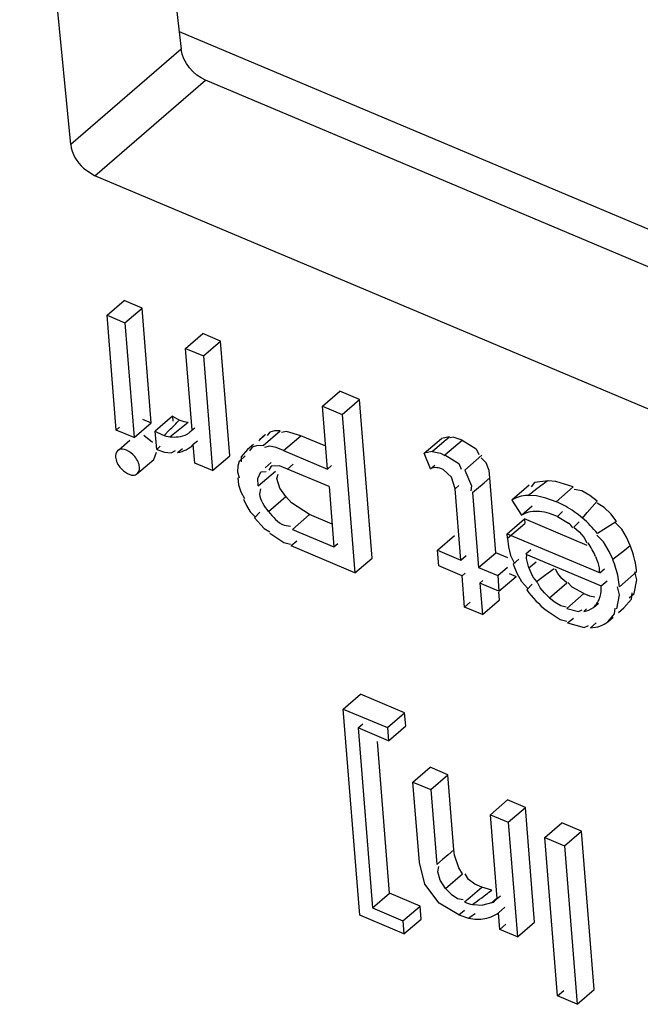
# Model space of a CAD drawing. Header units: inches. Extents: x 0 to 17, y 0 to 11.
# Tile 91 of 104: x 14.0999 to 14.1519, y 2.8481 to 2.9306. Entities that reach past the tile are written whole.
import ezdxf

# ---------------------------------------------------------------- set-up
doc = ezdxf.new("R2010")
doc.units = ezdxf.units.IN
doc.header["$LTSCALE"] = 0.935
doc.header["$MEASUREMENT"] = 0
doc.layers.get('0').update_dxf_attribs({"linetype": 'CONTINUOUS'})
doc.layers.add('2', color=7, linetype='CONTINUOUS')

msp = doc.modelspace()

# ---------------------------------------------------------------- linework, layer by layer
at = {"color": 7, "linetype": 'Continuous'}
msp.add_line((14.1132269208, 2.9295643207), (14.2104528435, 2.8885935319), dxfattribs=at)
at = {"layer": '2', "color": 7, "linetype": 'Continuous'}
for p, q in [((14.1083038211, 2.9715373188), (14.1134016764, 2.9280744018)), ((14.1041436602, 2.9200881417), (14.0998705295, 2.9642624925)), ((14.1134016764, 2.9280744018), (14.1041436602, 2.9200881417)), ((14.1061599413, 2.917466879), (14.1154514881, 2.9254832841)), ((14.2086132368, 2.8862251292), (14.1154514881, 2.9254832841)), ((14.1052168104, 2.9180991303), (14.1061599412, 2.9174668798)), ((14.2003782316, 2.8777635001), (14.1061599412, 2.9174668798)), ((14.1071970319, 2.9057835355), (14.1086334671, 2.9070226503)), ((14.1101279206, 2.9063928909), (14.1086334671, 2.9070226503)), ((14.1086914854, 2.905153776), (14.1101279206, 2.9063928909)), ((14.1108967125, 2.896779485), (14.1101279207, 2.9063928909)), ((14.1071970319, 2.9057835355), (14.1086914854, 2.905153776)), ((14.1079658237, 2.8961701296), (14.1071970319, 2.9057835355)), ((14.1086914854, 2.905153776), (14.1094602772, 2.8955403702)), ((14.1137726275, 2.903012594), (14.1152090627, 2.9042517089)), ((14.1167035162, 2.9036219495), (14.1152090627, 2.9042517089)), ((14.115267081, 2.9023828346), (14.1167035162, 2.9036219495)), ((14.1174723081, 2.8940085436), (14.1167035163, 2.9036219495)), ((14.1137726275, 2.903012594), (14.115267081, 2.9023828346)), ((14.1143177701, 2.8961958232), (14.1137726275, 2.903012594)), ((14.115267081, 2.9023828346), (14.1160358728, 2.8927694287)), ((14.1252500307, 2.8981760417), (14.1266864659, 2.8994151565)), ((14.1283403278, 2.8987182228), (14.1266864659, 2.8994151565)), ((14.1252500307, 2.8981760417), (14.1269038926, 2.8974791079)), ((14.1256718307, 2.8929016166), (14.1252500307, 2.8981760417)), ((14.1269038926, 2.8974791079), (14.1283403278, 2.8987182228)), ((14.1294019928, 2.8854425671), (14.1283403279, 2.8987182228)), ((14.1126631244, 2.8973236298), (14.1112266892, 2.8960845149)), ((14.1126631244, 2.8973236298), (14.1126951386, 2.8969233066)), ((14.1269038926, 2.8974791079), (14.1279655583, 2.8842034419)), ((14.1094602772, 2.8955403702), (14.1108967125, 2.896779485)), ((14.1101505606, 2.8970939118), (14.1108967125, 2.896779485)), ((14.112462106, 2.8956054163), (14.1139825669, 2.8968356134)), ((14.1079658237, 2.8961701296), (14.1082432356, 2.896409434)), ((14.1094602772, 2.8955403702), (14.1079658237, 2.8961701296)), ((14.1110040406, 2.8951152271), (14.1102658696, 2.8957180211)), ((14.1113492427, 2.8945520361), (14.1112266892, 2.8960845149)), ((14.1119770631, 2.8957173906), (14.1124066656, 2.8961486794)), ((14.1145424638, 2.8963397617), (14.1141268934, 2.8959812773)), ((14.1141271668, 2.8959809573), (14.1143177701, 2.8961958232)), ((14.1204575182, 2.8958076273), (14.1199150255, 2.8952534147)), ((14.1204474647, 2.8958038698), (14.1199549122, 2.8953817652)), ((14.1202576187, 2.8948755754), (14.1216940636, 2.8961145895)), ((14.1208190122, 2.8959844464), (14.1205941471, 2.8957004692)), ((14.1212145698, 2.8961031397), (14.1208190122, 2.8959844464)), ((14.1216940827, 2.8961145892), (14.1212145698, 2.8961031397)), ((14.1222343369, 2.8960603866), (14.1218144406, 2.8959562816)), ((14.121972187, 2.8944606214), (14.1234221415, 2.8956940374)), ((14.1234221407, 2.8956940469), (14.1222343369, 2.8960603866)), ((14.1255191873, 2.8948103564), (14.1234221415, 2.8956940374)), ((14.1081805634, 2.8945113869), (14.1091103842, 2.8953241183)), ((14.1113492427, 2.8945520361), (14.1116460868, 2.8948081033)), ((14.1147580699, 2.8952470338), (14.1144171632, 2.8949529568)), ((14.1145414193, 2.8933991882), (14.1144171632, 2.8949529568)), ((14.1194624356, 2.8949595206), (14.118970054, 2.8945371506)), ((14.119707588, 2.8948553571), (14.1193434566, 2.8947310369)), ((14.1202576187, 2.8948755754), (14.119707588, 2.8948553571)), ((14.1207943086, 2.8948219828), (14.1203765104, 2.894718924)), ((14.1213633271, 2.894702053), (14.1207943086, 2.8948219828)), ((14.1337687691, 2.8942208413), (14.1352052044, 2.8954599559)), ((14.1344407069, 2.8943706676), (14.1354296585, 2.8952238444)), ((14.1358769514, 2.8956096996), (14.1352052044, 2.8954599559)), ((14.1354296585, 2.8952238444), (14.1358769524, 2.8956096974)), ((14.1355041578, 2.8940858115), (14.1369492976, 2.8953212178)), ((14.1362045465, 2.8955663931), (14.1359493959, 2.8955114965)), ((14.1369493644, 2.8953211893), (14.1362045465, 2.8955663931)), ((14.1369493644, 2.8953211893), (14.1381236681, 2.8945917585)), ((14.1111036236, 2.8937109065), (14.1113449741, 2.8943039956)), ((14.1113492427, 2.8945520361), (14.111990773, 2.8943121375)), ((14.111990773, 2.8943121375), (14.1125699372, 2.8942477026)), ((14.1125699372, 2.8942477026), (14.1129199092, 2.894463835)), ((14.113103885, 2.8942819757), (14.1134991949, 2.8946195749)), ((14.1160358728, 2.8927694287), (14.1174723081, 2.8940085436)), ((14.1182744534, 2.8935666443), (14.1187606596, 2.8940021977)), ((14.118970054, 2.8945371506), (14.1184364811, 2.8939346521)), ((14.1193434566, 2.8947310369), (14.1191152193, 2.8944261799)), ((14.121972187, 2.8944606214), (14.1213633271, 2.894702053)), ((14.121972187, 2.8944606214), (14.1256718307, 2.8929016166)), ((14.1344407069, 2.8943706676), (14.1337687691, 2.8942208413)), ((14.1342938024, 2.8929276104), (14.1337687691, 2.8942208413)), ((14.1344407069, 2.8943706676), (14.1351295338, 2.8942279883)), ((14.1351295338, 2.8942279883), (14.1354867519, 2.8940254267)), ((14.1355041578, 2.8940858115), (14.1366668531, 2.8933709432)), ((14.1371637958, 2.892818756), (14.1386002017, 2.8940579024)), ((14.1381236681, 2.8945917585), (14.1383315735, 2.8941271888)), ((14.1096651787, 2.892474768), (14.1111015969, 2.8937138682)), ((14.1160358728, 2.8927694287), (14.1145414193, 2.8933991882)), ((14.1182740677, 2.8935669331), (14.1181583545, 2.8931491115)), ((14.1184364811, 2.8939346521), (14.1184162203, 2.89351737)), ((14.1204355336, 2.893011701), (14.1209503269, 2.8934557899)), ((14.1216301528, 2.8931593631), (14.1209374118, 2.8931511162)), ((14.1223135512, 2.8928935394), (14.1216301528, 2.8931593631)), ((14.1223135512, 2.8928935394), (14.1227885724, 2.8933081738)), ((14.1256718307, 2.8929016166), (14.1259998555, 2.8931845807)), ((14.1342938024, 2.8929276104), (14.1346478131, 2.8932329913)), ((14.1366668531, 2.8933709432), (14.1368747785, 2.8928972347)), ((14.1389530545, 2.8934340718), (14.1385457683, 2.8938317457)), ((14.1392025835, 2.8927914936), (14.1389530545, 2.8934340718)), ((14.1082691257, 2.8930498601), (14.1085629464, 2.8927436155)), ((14.1085629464, 2.8927436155), (14.1088942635, 2.8925174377)), ((14.1088942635, 2.8925174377), (14.1092292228, 2.8923969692)), ((14.1181583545, 2.8931491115), (14.1181279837, 2.8926756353)), ((14.1181279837, 2.8926756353), (14.1182548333, 2.8921607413)), ((14.1198352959, 2.8921192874), (14.1200678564, 2.892660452)), ((14.1198545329, 2.8914872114), (14.1212909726, 2.8927263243)), ((14.1200678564, 2.892660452), (14.120516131, 2.8926929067)), ((14.1209374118, 2.8931511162), (14.1207511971, 2.8928070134)), ((14.1214151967, 2.892119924), (14.1215347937, 2.8924812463)), ((14.1257896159, 2.8914287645), (14.1223135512, 2.8928935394)), ((14.1353573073, 2.8928559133), (14.1360502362, 2.8922249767)), ((14.1371637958, 2.892818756), (14.1377399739, 2.8915058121)), ((14.1392611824, 2.8921733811), (14.1392025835, 2.8927914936)), ((14.1181443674, 2.8921642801), (14.1182115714, 2.8915879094)), ((14.1182115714, 2.8915879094), (14.1183890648, 2.8909787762)), ((14.1198545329, 2.8914872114), (14.1198352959, 2.8921192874)), ((14.1216773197, 2.8913073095), (14.1214151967, 2.892119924)), ((14.1363550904, 2.891253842), (14.1360502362, 2.8922249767)), ((14.1363550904, 2.891253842), (14.1366591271, 2.8915143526)), ((14.1377399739, 2.8915058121), (14.1376639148, 2.8910714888)), ((14.1383039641, 2.8913421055), (14.1387825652, 2.8917577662)), ((14.1387825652, 2.8917577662), (14.1392611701, 2.8921733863)), ((14.1397641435, 2.8858841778), (14.1392611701, 2.8921733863)), ((14.1425471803, 2.8915384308), (14.1411107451, 2.8902993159)), ((14.1430173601, 2.8917664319), (14.1427255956, 2.8913983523)), ((14.1441470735, 2.8919271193), (14.1430173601, 2.8917664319)), ((14.1447827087, 2.8918581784), (14.1441470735, 2.8919271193)), ((14.1462548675, 2.8913998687), (14.1447827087, 2.8918581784)), ((14.1183890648, 2.8909787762), (14.1187161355, 2.8904306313)), ((14.1199784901, 2.8907942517), (14.1200889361, 2.8912549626)), ((14.1221648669, 2.8905885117), (14.1216773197, 2.8913073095)), ((14.1257896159, 2.8914287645), (14.1261939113, 2.8863732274)), ((14.1368332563, 2.8852748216), (14.1363550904, 2.891253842)), ((14.1378253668, 2.8909264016), (14.1383039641, 2.8913421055)), ((14.1378253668, 2.8909264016), (14.1383277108, 2.8846450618)), ((14.1424506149, 2.890687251), (14.1428791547, 2.8910053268)), ((14.143169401, 2.8906480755), (14.1424506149, 2.890687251)), ((14.1448184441, 2.8901606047), (14.1462548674, 2.891399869)), ((14.1469616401, 2.891061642), (14.1463417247, 2.8911992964)), ((14.1476327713, 2.8906767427), (14.1469616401, 2.891061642)), ((14.1186196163, 2.8903649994), (14.1188622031, 2.889837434)), ((14.1207287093, 2.8893492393), (14.1221649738, 2.8905885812)), ((14.1226341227, 2.8900741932), (14.1221648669, 2.8905885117)), ((14.1241434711, 2.8890817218), (14.1226341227, 2.8900741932)), ((14.1411107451, 2.8902993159), (14.141904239, 2.8890247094)), ((14.1439647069, 2.8904696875), (14.143169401, 2.8906480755)), ((14.1448184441, 2.8901606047), (14.1439647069, 2.8904696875)), ((14.1482480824, 2.8902068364), (14.1476327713, 2.8906767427)), ((14.1478437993, 2.8897329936), (14.1482558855, 2.8901976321)), ((14.1488394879, 2.8896903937), (14.1482679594, 2.8900290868)), ((14.1188622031, 2.889837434), (14.1191826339, 2.889322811)), ((14.1191826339, 2.889322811), (14.1195741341, 2.8889236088)), ((14.1195365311, 2.888824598), (14.1199870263, 2.889274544)), ((14.1227182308, 2.8878379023), (14.1241434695, 2.8890817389)), ((14.1260412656, 2.8882819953), (14.1241434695, 2.8890817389)), ((14.141904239, 2.8890247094), (14.142821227, 2.8898157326)), ((14.1449338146, 2.8889164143), (14.1453604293, 2.8893531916)), ((14.1470172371, 2.8887978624), (14.1474307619, 2.8892660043)), ((14.1470172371, 2.8887978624), (14.1474306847, 2.8892658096)), ((14.1474307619, 2.8892660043), (14.1478437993, 2.8897329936)), ((14.149397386, 2.8891355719), (14.1488394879, 2.8896903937)), ((14.149860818, 2.8885485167), (14.149397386, 2.8891355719)), ((14.1195365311, 2.888824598), (14.1203587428, 2.8879252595)), ((14.1407192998, 2.88748381), (14.142155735, 2.8887229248)), ((14.1407495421, 2.8871056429), (14.1421859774, 2.8883447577)), ((14.1474186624, 2.8865051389), (14.142155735, 2.8887229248)), ((14.142155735, 2.8887229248), (14.1421859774, 2.8883447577)), ((14.1449338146, 2.8889164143), (14.1458685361, 2.8883784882)), ((14.1467488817, 2.8884752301), (14.1463088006, 2.8880295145)), ((14.149887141, 2.8885164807), (14.1488191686, 2.8878336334)), ((14.1503326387, 2.8878560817), (14.1498057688, 2.8884038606)), ((14.1203587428, 2.8879252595), (14.1208183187, 2.8876392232)), ((14.1208261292, 2.8875197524), (14.1219966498, 2.8867517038)), ((14.1220308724, 2.8881878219), (14.1225718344, 2.8881090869)), ((14.1227182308, 2.8878379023), (14.1261939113, 2.8863732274)), ((14.1407192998, 2.88748381), (14.1485103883, 2.8842006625)), ((14.1407495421, 2.8871056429), (14.1407192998, 2.88748381)), ((14.1463100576, 2.8880322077), (14.146749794, 2.8876381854)), ((14.146749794, 2.8876381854), (14.1471426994, 2.8871825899)), ((14.1488191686, 2.8878336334), (14.148282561, 2.8874905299)), ((14.1507191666, 2.8872033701), (14.1503326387, 2.8878560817)), ((14.1219966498, 2.8867517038), (14.122550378, 2.8866136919)), ((14.1230948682, 2.8868707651), (14.1226115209, 2.8864596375)), ((14.1261939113, 2.8863732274), (14.1265219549, 2.8866562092)), ((14.1348804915, 2.8860977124), (14.1363169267, 2.8873368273)), ((14.1407495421, 2.8871056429), (14.1408223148, 2.8863862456)), ((14.1471426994, 2.8871825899), (14.1473799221, 2.8867210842)), ((14.1487760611, 2.8868054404), (14.1482341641, 2.8873531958)), ((14.1492620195, 2.886000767), (14.1487760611, 2.8868054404)), ((14.1510274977, 2.8864939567), (14.1507191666, 2.8872033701)), ((14.1279655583, 2.8842034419), (14.1226115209, 2.8864596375)), ((14.1348804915, 2.8860977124), (14.1368332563, 2.8852748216)), ((14.1349855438, 2.8847840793), (14.1348804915, 2.8860977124)), ((14.1383277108, 2.8846450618), (14.1397641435, 2.8858841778)), ((14.140779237, 2.8854564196), (14.1397641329, 2.8858841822)), ((14.1408223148, 2.8863862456), (14.1410019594, 2.8856526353)), ((14.1427074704, 2.8861353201), (14.1422813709, 2.8857677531)), ((14.1422813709, 2.8857677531), (14.1485977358, 2.8831060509)), ((14.1495571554, 2.8853364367), (14.1492620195, 2.886000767)), ((14.1495569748, 2.8853364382), (14.1505373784, 2.8861081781)), ((14.1505373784, 2.8861081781), (14.1510274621, 2.8864940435)), ((14.1279655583, 2.8842034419), (14.1294019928, 2.8854425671)), ((14.1368332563, 2.8852748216), (14.1372811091, 2.8856611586)), ((14.1410019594, 2.8856526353), (14.1413392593, 2.8849756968)), ((14.1412278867, 2.8849332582), (14.1417040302, 2.8853536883)), ((14.1412278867, 2.8849332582), (14.1415177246, 2.884187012)), ((14.142329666, 2.8854071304), (14.142358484, 2.8857094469)), ((14.1425438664, 2.884624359), (14.142329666, 2.8854071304)), ((14.1425438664, 2.884624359), (14.1431359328, 2.8851133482)), ((14.1481242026, 2.885572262), (14.1483194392, 2.8850705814)), ((14.1483194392, 2.8850705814), (14.1484324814, 2.8846271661)), ((14.1369382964, 2.8839611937), (14.1349855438, 2.8847840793)), ((14.1369382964, 2.8839611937), (14.1371957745, 2.8841833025)), ((14.1383277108, 2.8846450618), (14.1399217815, 2.883973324)), ((14.1399217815, 2.883973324), (14.1407311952, 2.8846715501)), ((14.1408932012, 2.8841390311), (14.141463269, 2.8838988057)), ((14.1415177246, 2.884187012), (14.1419122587, 2.8834736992)), ((14.1425438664, 2.884624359), (14.142696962, 2.8842210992)), ((14.142696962, 2.8842210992), (14.1429063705, 2.8838191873)), ((14.1441511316, 2.8841707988), (14.1438568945, 2.8839532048)), ((14.1446564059, 2.8845444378), (14.1441511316, 2.8841707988)), ((14.1449477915, 2.8841492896), (14.1447559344, 2.8845228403)), ((14.1452995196, 2.8837337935), (14.1449477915, 2.8841492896)), ((14.1484324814, 2.8846271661), (14.1484321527, 2.8842518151)), ((14.1488820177, 2.8845212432), (14.1485103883, 2.8842006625)), ((14.1501242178, 2.8830395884), (14.1515607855, 2.8842786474)), ((14.1515745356, 2.8836045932), (14.1514011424, 2.8842787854)), ((14.137148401, 2.8813339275), (14.1369382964, 2.8839611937)), ((14.13843275, 2.8833314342), (14.1386902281, 2.883553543)), ((14.1400268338, 2.8826596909), (14.13843275, 2.8833314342)), ((14.13843275, 2.8833314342), (14.1386428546, 2.880704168)), ((14.1399217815, 2.883973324), (14.1400268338, 2.8826596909)), ((14.1400268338, 2.8826596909), (14.141463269, 2.8838988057)), ((14.1419122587, 2.8834736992), (14.1424236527, 2.8829121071)), ((14.1429063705, 2.8838191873), (14.143181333, 2.8834805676)), ((14.1435166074, 2.8837015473), (14.1431414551, 2.8834240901)), ((14.1434713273, 2.8829603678), (14.1432715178, 2.8833971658)), ((14.1438568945, 2.8839532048), (14.1435166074, 2.8837015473)), ((14.1442737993, 2.8821171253), (14.1457034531, 2.8833622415)), ((14.1457034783, 2.8833622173), (14.1452995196, 2.8837337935)), ((14.1461560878, 2.8830070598), (14.1458129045, 2.8834042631)), ((14.1485977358, 2.8831060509), (14.1490890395, 2.8835298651)), ((14.1513588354, 2.8824693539), (14.1515745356, 2.8836045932)), ((14.1400792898, 2.8819432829), (14.1400272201, 2.8825943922)), ((14.1428050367, 2.8832437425), (14.1423619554, 2.8827811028)), ((14.1438400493, 2.8825158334), (14.1434713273, 2.8829603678)), ((14.1442737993, 2.8821171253), (14.1438400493, 2.8825158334)), ((14.1457058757, 2.8812281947), (14.1471423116, 2.8824673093)), ((14.1471423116, 2.8824673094), (14.1461560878, 2.8830070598)), ((14.1471423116, 2.8824673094), (14.1476244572, 2.8822794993)), ((14.1501376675, 2.8823565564), (14.1499616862, 2.8830396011)), ((14.1509374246, 2.8820987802), (14.151358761, 2.8824694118)), ((14.1511371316, 2.8819937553), (14.1512002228, 2.8825342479)), ((14.137148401, 2.8813339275), (14.1376147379, 2.8817362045)), ((14.1386428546, 2.880704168), (14.1400792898, 2.8819432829)), ((14.1442737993, 2.8821171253), (14.1447312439, 2.8817483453)), ((14.1447312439, 2.8817483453), (14.1452099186, 2.881466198)), ((14.1476244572, 2.8822794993), (14.1480680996, 2.8822066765)), ((14.1479367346, 2.8812999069), (14.148360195, 2.8816651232)), ((14.1499087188, 2.8811941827), (14.1501376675, 2.8823565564)), ((14.1505034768, 2.881285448), (14.1511371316, 2.8819937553)), ((14.1386428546, 2.880704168), (14.137148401, 2.8813339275)), ((14.1439905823, 2.8810668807), (14.1451638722, 2.8802970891)), ((14.1452099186, 2.881466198), (14.1456490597, 2.8813629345)), ((14.1457058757, 2.8812281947), (14.1466950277, 2.8809566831)), ((14.1466950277, 2.8809566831), (14.1469910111, 2.8811154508)), ((14.1471314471, 2.8809699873), (14.1473699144, 2.8811884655)), ((14.1497079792, 2.8807670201), (14.1497780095, 2.881252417)), ((14.1500483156, 2.880890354), (14.1505000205, 2.8812834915)), ((14.1451638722, 2.8802970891), (14.1457180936, 2.8801618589)), ((14.1457817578, 2.880003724), (14.1462614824, 2.8804164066)), ((14.1457817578, 2.880003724), (14.1471568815, 2.8796296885)), ((14.1481622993, 2.8800157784), (14.1476980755, 2.8796033)), ((14.1491439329, 2.8801053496), (14.1497079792, 2.8807670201)), ((14.1491439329, 2.8801053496), (14.1495962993, 2.8804976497)), ((14.1471568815, 2.8796296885), (14.1475451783, 2.8797851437)), ((14.1269814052, 2.8727940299), (14.1284178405, 2.8740331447)), ((14.1321240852, 2.8724713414), (14.1284178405, 2.8740331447)), ((14.1269814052, 2.8727940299), (14.13068765, 2.8712322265)), ((14.1283630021, 2.8555177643), (14.1269814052, 2.8727940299)), ((14.13068765, 2.8712322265), (14.1321240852, 2.8724713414)), ((14.1322116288, 2.8713766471), (14.1321240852, 2.8724713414)), ((14.1282246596, 2.8712123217), (14.1286163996, 2.8715502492)), ((14.1307751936, 2.8701375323), (14.1282246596, 2.8712123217)), ((14.1282246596, 2.8712123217), (14.1294311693, 2.8561254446)), ((14.13068765, 2.8712322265), (14.1307751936, 2.8701375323)), ((14.1307751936, 2.8701375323), (14.1322116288, 2.8713766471)), ((14.1308676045, 2.8573645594), (14.1298520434, 2.8700637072)), ((14.1328232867, 2.8666780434), (14.1342597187, 2.8679171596)), ((14.1357541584, 2.867287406), (14.1342597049, 2.8679171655)), ((14.1343177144, 2.8660482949), (14.1357541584, 2.867287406)), ((14.1362571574, 2.8609977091), (14.1357541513, 2.867287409)), ((14.1328232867, 2.8666780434), (14.1343177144, 2.8660482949)), ((14.1333628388, 2.8599308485), (14.1328232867, 2.8666780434)), ((14.1343177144, 2.8660482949), (14.1348201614, 2.8597655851)), ((14.1393191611, 2.8639406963), (14.1407555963, 2.8651798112)), ((14.1422500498, 2.8645500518), (14.1407555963, 2.8651798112)), ((14.1408136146, 2.8633109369), (14.1422500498, 2.8645500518)), ((14.1430188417, 2.8549366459), (14.1422500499, 2.8645500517)), ((14.1393191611, 2.8639406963), (14.1408136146, 2.8633109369)), ((14.1398813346, 2.8569109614), (14.1393191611, 2.8639406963)), ((14.1408136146, 2.8633109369), (14.1415824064, 2.853697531)), ((14.1438622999, 2.8620262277), (14.1452987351, 2.8632653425)), ((14.146952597, 2.8625684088), (14.1452987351, 2.8632653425)), ((14.1438622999, 2.8620262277), (14.1455161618, 2.8613292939)), ((14.1449239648, 2.848750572), (14.1438622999, 2.8620262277)), ((14.1455161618, 2.8613292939), (14.146952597, 2.8625684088)), ((14.1480142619, 2.8492927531), (14.146952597, 2.8625684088)), ((14.1362571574, 2.8609977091), (14.1357781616, 2.8605869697)), ((14.1363114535, 2.8605448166), (14.1362571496, 2.8609977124)), ((14.1455161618, 2.8613292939), (14.1465778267, 2.8480536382)), ((14.135299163, 2.8601762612), (14.1348201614, 2.8597655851)), ((14.1357781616, 2.8605869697), (14.135299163, 2.8601762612)), ((14.1366544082, 2.8594997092), (14.1363114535, 2.8605448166)), ((14.1338184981, 2.8581129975), (14.1333629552, 2.8599307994)), ((14.1349063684, 2.8591475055), (14.1349913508, 2.8596048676)), ((14.1369851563, 2.8589985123), (14.1366544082, 2.8594997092)), ((14.1351114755, 2.8584484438), (14.1349063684, 2.8591475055)), ((14.1355488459, 2.8577595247), (14.1369852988, 2.8589986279)), ((14.1374756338, 2.8585223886), (14.1372039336, 2.8589828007)), ((14.1380046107, 2.8581210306), (14.1374756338, 2.8585223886)), ((14.1350285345, 2.8565260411), (14.1338184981, 2.8581129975)), ((14.1355488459, 2.8577595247), (14.1351114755, 2.8584484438)), ((14.1355488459, 2.8577595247), (14.1360130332, 2.8572867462)), ((14.1376154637, 2.8570425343), (14.1385875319, 2.8578624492)), ((14.138585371, 2.8578628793), (14.1380046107, 2.8581210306)), ((14.1394337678, 2.8576228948), (14.138585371, 2.8578628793)), ((14.1294311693, 2.8561254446), (14.1308676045, 2.8573645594)), ((14.1334181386, 2.85628977), (14.1308676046, 2.8573645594)), ((14.1360130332, 2.8572867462), (14.1365657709, 2.8569164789)), ((14.1365657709, 2.8569164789), (14.1370206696, 2.8568414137)), ((14.1371294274, 2.8566326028), (14.1376154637, 2.8570425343)), ((14.139392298, 2.8565496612), (14.1398770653, 2.8569643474)), ((14.1398813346, 2.8569109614), (14.1401583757, 2.8571499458)), ((14.1294311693, 2.8561254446), (14.1319817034, 2.8550506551)), ((14.1319817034, 2.8550506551), (14.1334181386, 2.85628977)), ((14.1335056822, 2.8551950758), (14.1334181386, 2.85628977)), ((14.1366653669, 2.8555387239), (14.1350285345, 2.8565260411)), ((14.1378086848, 2.8564166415), (14.138230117, 2.8567285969)), ((14.1378086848, 2.8564166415), (14.1386773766, 2.8563640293)), ((14.1393922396, 2.8565497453), (14.1386773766, 2.8563640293)), ((14.1405104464, 2.856181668), (14.1399764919, 2.8557210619)), ((14.132069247, 2.8539559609), (14.1283630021, 2.8555177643)), ((14.1366653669, 2.8555387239), (14.1371489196, 2.8559497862)), ((14.1366653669, 2.8555387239), (14.137486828, 2.8552734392)), ((14.1400879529, 2.8543272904), (14.1399764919, 2.8557210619)), ((14.1319817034, 2.8550506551), (14.132069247, 2.8539559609)), ((14.132069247, 2.8539559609), (14.1335056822, 2.8551950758)), ((14.1400879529, 2.8543272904), (14.140606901, 2.8547749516)), ((14.1415824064, 2.853697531), (14.1430188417, 2.8549366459)), ((14.1415824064, 2.853697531), (14.1400879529, 2.8543272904)), ((14.1449239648, 2.848750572), (14.1454547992, 2.8492084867)), ((14.1465778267, 2.8480536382), (14.1449239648, 2.848750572)), ((14.1465778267, 2.8480536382), (14.1480142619, 2.8492927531))]:
    msp.add_line(p, q, dxfattribs=at)
for points in [[(14.1126631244, 2.8973236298), (14.1128635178, 2.8972070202), (14.1130646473, 2.897103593), (14.1132838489, 2.897005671)], [(14.1119770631, 2.8957173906), (14.1121391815, 2.8956678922), (14.1123010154, 2.8956311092), (14.112462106, 2.8956054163)]]:
    msp.add_lwpolyline(points, dxfattribs=at)
for centre, radius, start, end in [((13.9393414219, 3.0684809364), 0.2442336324, 315.1215583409, 315.2645231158), ((14.0068835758, 3.0015591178), 0.1491522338, 315.2646486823, 315.4993726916), ((14.1142320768, 2.8993762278), 0.0025531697, 248.1984810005, 264.2552441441), ((14.1134186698, 2.8967962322), 0.0010801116, 296.7187492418, 310.9915682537), ((14.2119730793, 2.7978548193), 0.1159783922, 126.1409808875, 126.5659917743), ((14.1813255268, 2.8397999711), 0.06402968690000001, 125.5083127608, 126.1303992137), ((14.141649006, 2.8826266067), 0.0081735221, 64.5332141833, 67.18425172), ((14.1416583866, 2.8826468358), 0.008151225, 61.1413156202, 64.5316030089), ((14.1415076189, 2.8823820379), 0.008455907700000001, 55.2251438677, 61.1125908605), ((14.1414479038, 2.8822892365), 0.0085661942, 49.4468934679, 55.25109329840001), ((14.1445184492, 2.8867881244), 0.0020861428, 35.1471862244, 49.6715064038), ((14.1439818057, 2.8836059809), 0.007614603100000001, 17.4843292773, 22.2883523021), ((14.1441651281, 2.8836608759), 0.007423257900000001, 10.6310519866, 17.505319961), ((14.1425384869, 2.8823654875), 0.007621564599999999, 16.8940954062, 22.9425719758), ((14.1444267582, 2.8837138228), 0.007156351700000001, 4.526854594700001, 10.6008555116), ((14.1427388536, 2.8824242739), 0.0074127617, 10.777460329, 16.9093836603), ((14.1429909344, 2.882475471), 0.007155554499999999, 4.5216792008, 10.7521877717), ((14.0569956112, 2.966612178), 0.1366512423, 306.4746391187, 306.8397719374), ((14.0929051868, 2.9186500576), 0.076735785, 306.8532929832, 307.3241193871), ((14.0877593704, 2.9259595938), 0.0864221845, 305.1270077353, 305.5789762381)]:
    msp.add_arc(centre, radius, start, end, dxfattribs=at)
for centre, major_axis, start_param, end_param in [((14.1115759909, 2.8986334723), (-0.002328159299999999, 0.002753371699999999), -4.214858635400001, -3.9517641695), ((14.1108286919, 2.9001824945), (-0.0034627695, 0.004095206), -3.5185271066, -3.2844386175), ((14.1111076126, 2.8995744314), (-0.0030052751, 0.0035541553), -3.7168377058, -3.5100370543), ((14.1101770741, 2.8996691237), (-0.004098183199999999, 0.004846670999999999), 2.811035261, 3.1918936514), ((14.1088843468, 2.8934881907), (-0.000806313, 0.0009535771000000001), 0.5816512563, 1.5207072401), ((14.1088463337, 2.8935270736), (-0.0007749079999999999, 0.0009164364), -0.176460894, 0.6019579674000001), ((14.1088948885, 2.8934943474), (-0.0008080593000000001, 0.0009556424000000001), -0.8888587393, -0.1477718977), ((14.1089196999, 2.8935250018), (-0.0007732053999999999, 0.0009144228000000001), -1.6218558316, -0.8598628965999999), ((14.1089651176, 2.8934780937), (-0.0007675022, 0.0009076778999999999), -2.4657575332, -1.567408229), ((14.1088946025, 2.8934624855), (-0.000809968, 0.0009578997), -3.749509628, -3.2067928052), ((14.1089374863, 2.8934569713), (-0.0007921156, 0.0009367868), -3.2478295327, -2.4300225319), ((14.1354981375, 2.8911989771), (-0.0013706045, 0.0016209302), -0.5331891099, -0.1539769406), ((14.1353951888, 2.8913876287), (-0.0012304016, 0.0014551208), -0.9257859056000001, -0.557003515), ((14.1448104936, 2.8854455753), (-0.003949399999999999, 0.0046707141), 5.8402264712, 6.199442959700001), ((14.1450693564, 2.8848294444), (-0.0034023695, 0.004023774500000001), -0.4943230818, -0.0919033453), ((14.1451107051, 2.884771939), (-0.0034453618, 0.0040746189), -0.9090475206, -0.4895635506), ((14.1454272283, 2.8854155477), (-0.0037712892, 0.0044600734), 4.6679609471, 4.9820689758), ((14.1450909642, 2.8856105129), (-0.0027669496, 0.0032723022), -2.0531236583, -1.7398311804), ((14.1453016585, 2.8843910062), (-0.0035397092, 0.0041861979), 1.4484997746, 1.8845177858), ((14.1451140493, 2.8847029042), (-0.0028378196, 0.0033561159), -2.7573935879, -2.4803464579), ((14.1451760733, 2.8845896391), (-0.002772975, 0.0032794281), 3.1353986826, 3.5460536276), ((14.1454663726, 2.8842600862), (-0.0024895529, 0.002944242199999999), 2.7663736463, 3.1308740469), ((14.1454462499, 2.8845731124), (-0.0037449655, 0.0044289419), 2.702144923, 3.124118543), ((14.1371783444, 2.8597834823), (-0.0025530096, 0.0030192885), -3.3088919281, -3.0537852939), ((14.1369210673, 2.8595967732), (-0.0024333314, 0.0028777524), -4.022690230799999, -3.7910024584), ((14.136158, 2.8601732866), (-0.0037556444, 0.0044415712), 2.4828605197, 2.8096821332), ((14.1361433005, 2.8603252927), (-0.003863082, 0.0045686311), -3.489421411, -3.2922866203), ((14.1364908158, 2.8599256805), (-0.0035267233, 0.0041708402), -3.3090437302, -3.1577160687)]:
    msp.add_ellipse(centre, major_axis=major_axis, ratio=0.6035928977, start_param=start_param, end_param=end_param, dxfattribs=at)
for points in [[(14.115451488, 2.9254832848), (14.1144366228, 2.9259109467), (14.1135299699, 2.9269806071), (14.1134016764, 2.9280744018)], [(14.1041436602, 2.9200881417), (14.1042161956, 2.9193382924), (14.1046686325, 2.9186158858), (14.1052168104, 2.9180991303)], [(14.1207287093, 2.8893492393), (14.1203974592, 2.8897791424), (14.1200297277, 2.8902539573), (14.1199784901, 2.8907942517)], [(14.1207287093, 2.8893492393), (14.1210898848, 2.8888933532), (14.121496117, 2.8884165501), (14.1220308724, 2.8881878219)]]:
    msp.add_open_spline(points, degree=3, dxfattribs=at)

doc.saveas('drawing.dxf')
